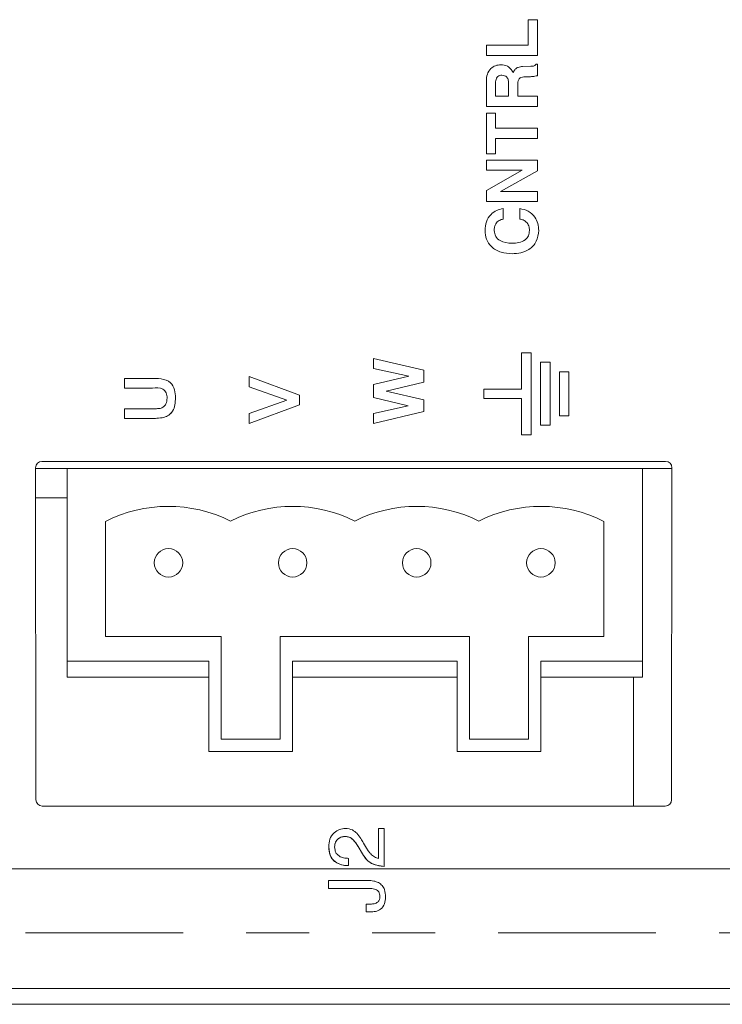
# Model space of a CAD drawing. Header units: inches. Extents: x 0.8 to 33.2, y 0.3 to 21.8.
# Tile 7 of 49: x 8.8 to 9.9, y 5.4 to 6.9. Entities that reach past the tile are written whole.
import ezdxf

# ---------------------------------------------------------------- set-up
doc = ezdxf.new("R2010")
doc.units = ezdxf.units.IN
doc.header["$MEASUREMENT"] = 0
doc.linetypes.add('PHANTOM', pattern=[0.5, 0.25, -0.05, 0.05, -0.05, 0.05, -0.05])

msp = doc.modelspace()

# ---------------------------------------------------------------- linework, layer by layer
at = {"color": 7, "linetype": 'Continuous', "lineweight": 15}
for p, q in [((9.6228, 6.9082), (9.6228, 6.9487)), ((9.6228, 6.9487), (9.6373, 6.9487)), ((9.6373, 6.9487), (9.6373, 6.8917)), ((9.5564, 6.8917), (9.5564, 6.9082)), ((9.5564, 6.9082), (9.6228, 6.9082)), ((9.6373, 6.8917), (9.5564, 6.8917)), ((9.6373, 6.8917), (9.5564, 6.8917)), ((9.5564, 6.8917), (9.5564, 6.8917)), ((9.6373, 6.8917), (9.6373, 6.8917)), ((9.6138, 6.8745), (9.627, 6.8748)), ((9.6352, 6.8784), (9.6373, 6.8784)), ((9.6373, 6.8784), (9.6373, 6.8598)), ((9.5812, 6.8605), (9.5812, 6.8605)), ((9.6233, 6.8581), (9.616, 6.858)), ((9.6233, 6.8581), (9.616, 6.858)), ((9.616, 6.858), (9.616, 6.858)), ((9.6233, 6.8581), (9.6233, 6.8581)), ((9.6373, 6.8598), (9.6373, 6.8598)), ((9.5564, 6.8108), (9.5564, 6.8515)), ((9.5709, 6.8479), (9.5709, 6.8274)), ((9.5916, 6.8274), (9.5916, 6.8472)), ((9.6062, 6.8446), (9.6062, 6.8274)), ((9.5709, 6.8274), (9.5916, 6.8274)), ((9.6062, 6.8274), (9.6373, 6.8274)), ((9.6373, 6.8274), (9.6373, 6.8108)), ((9.6373, 6.8108), (9.5564, 6.8108)), ((9.6373, 6.8108), (9.5564, 6.8108)), ((9.5564, 6.8108), (9.5564, 6.8108)), ((9.6373, 6.8108), (9.6373, 6.8108)), ((9.5564, 6.8004), (9.5709, 6.8004)), ((9.5564, 6.7361), (9.5564, 6.8004)), ((9.5709, 6.8004), (9.5709, 6.7766)), ((9.5709, 6.7766), (9.6373, 6.7766)), ((9.6373, 6.7766), (9.6373, 6.76)), ((9.6373, 6.76), (9.5709, 6.76)), ((9.6373, 6.76), (9.5709, 6.76)), ((9.5709, 6.76), (9.5709, 6.7361)), ((9.6373, 6.76), (9.6373, 6.76)), ((9.5709, 6.7361), (9.5564, 6.7361)), ((9.5709, 6.7361), (9.5564, 6.7361)), ((9.5564, 6.7361), (9.5564, 6.7361)), ((9.5709, 6.7361), (9.5709, 6.7361)), ((9.5564, 6.7102), (9.5564, 6.7257)), ((9.5564, 6.7257), (9.6373, 6.7257)), ((9.6373, 6.7257), (9.6373, 6.7092)), ((9.613, 6.7102), (9.5564, 6.7102)), ((9.5564, 6.6779), (9.613, 6.7102)), ((9.613, 6.7102), (9.5564, 6.7102)), ((9.5564, 6.7102), (9.5564, 6.7102)), ((9.6373, 6.7092), (9.5789, 6.676)), ((9.6373, 6.7092), (9.5789, 6.676)), ((9.6373, 6.7092), (9.6373, 6.7092)), ((9.5564, 6.6604), (9.5564, 6.6779)), ((9.5789, 6.676), (9.6373, 6.676)), ((9.6373, 6.676), (9.6373, 6.6604)), ((9.6373, 6.6604), (9.5564, 6.6604)), ((9.6373, 6.6604), (9.5564, 6.6604)), ((9.5564, 6.6604), (9.5564, 6.6604)), ((9.6373, 6.6604), (9.6373, 6.6604)), ((9.5833, 6.649), (9.5833, 6.6324)), ((9.6093, 6.6324), (9.6093, 6.649)), ((9.5833, 6.6324), (9.5833, 6.6324)), ((9.6093, 6.6324), (9.6093, 6.6324)), ((9.5543, 6.6143), (9.5543, 6.6143)), ((9.6394, 6.6143), (9.6394, 6.6143)), ((9.5973, 6.5775), (9.5973, 6.5775)), ((9.6124, 6.4203), (9.6124, 6.3628)), ((9.6274, 6.4203), (9.6124, 6.4203)), ((9.6274, 6.2904), (9.6274, 6.4203)), ((9.3774, 6.3957), (9.3774, 6.4114)), ((9.3774, 6.4114), (9.4573, 6.3927)), ((9.6574, 6.4053), (9.6424, 6.4053)), ((9.6424, 6.4053), (9.6424, 6.3054)), ((9.6574, 6.3054), (9.6574, 6.4053)), ((9.4332, 6.3833), (9.3774, 6.3957)), ((9.4332, 6.3833), (9.3774, 6.3957)), ((9.3774, 6.3957), (9.3774, 6.3957)), ((9.4573, 6.3927), (9.4573, 6.3737)), ((9.6874, 6.3903), (9.6724, 6.3903)), ((9.6724, 6.3903), (9.6724, 6.3203)), ((9.6874, 6.3203), (9.6874, 6.3903)), ((8.9824, 6.3643), (8.9824, 6.3797)), ((8.9824, 6.3797), (9.0242, 6.3797)), ((9.1804, 6.3665), (9.1804, 6.3828)), ((9.1804, 6.3828), (9.2603, 6.3534)), ((9.3774, 6.3703), (9.4332, 6.3833)), ((9.4573, 6.3737), (9.3976, 6.3597)), ((9.4573, 6.3737), (9.3976, 6.3597)), ((9.4573, 6.3737), (9.4573, 6.3737)), ((9.0267, 6.3643), (8.9824, 6.3643)), ((9.0267, 6.3643), (8.9824, 6.3643)), ((8.9824, 6.3643), (8.9824, 6.3643)), ((9.0267, 6.3643), (9.0267, 6.3643)), ((9.2398, 6.3454), (9.1804, 6.3665)), ((9.2398, 6.3454), (9.1804, 6.3665)), ((9.1804, 6.3665), (9.1804, 6.3665)), ((9.3774, 6.3493), (9.3774, 6.3703)), ((9.3976, 6.3597), (9.4573, 6.3455)), ((9.6124, 6.3628), (9.5524, 6.3628)), ((9.5524, 6.3628), (9.5524, 6.3478)), ((9.0633, 6.3489), (9.0633, 6.3489)), ((9.1804, 6.3243), (9.2398, 6.3454)), ((9.2603, 6.3534), (9.2603, 6.3376)), ((9.4323, 6.3362), (9.3774, 6.3493)), ((9.4323, 6.3362), (9.3774, 6.3493)), ((9.3774, 6.3493), (9.3774, 6.3493)), ((9.4573, 6.3455), (9.4573, 6.3272)), ((9.5524, 6.3478), (9.6124, 6.3478)), ((9.5524, 6.3478), (9.6124, 6.3478)), ((9.5524, 6.3478), (9.5524, 6.3478)), ((9.6124, 6.3478), (9.6124, 6.2904)), ((8.9824, 6.3316), (9.0258, 6.3316)), ((8.9824, 6.3162), (8.9824, 6.3316)), ((9.2603, 6.3376), (9.1804, 6.3081)), ((9.2603, 6.3376), (9.1804, 6.3081)), ((9.2603, 6.3376), (9.2603, 6.3376)), ((9.3774, 6.3238), (9.4323, 6.3362)), ((9.4573, 6.3272), (9.3774, 6.3081)), ((9.4573, 6.3272), (9.3774, 6.3081)), ((9.4573, 6.3272), (9.4573, 6.3272)), ((9.0248, 6.3162), (8.9824, 6.3162)), ((9.0248, 6.3162), (8.9824, 6.3162)), ((8.9824, 6.3162), (8.9824, 6.3162)), ((9.0248, 6.3162), (9.0248, 6.3162)), ((9.045, 6.3178), (9.045, 6.3178)), ((9.1804, 6.3081), (9.1804, 6.3243)), ((9.3774, 6.3081), (9.3774, 6.3238)), ((9.6724, 6.3203), (9.6874, 6.3203)), ((9.6724, 6.3203), (9.6874, 6.3203)), ((9.6724, 6.3203), (9.6724, 6.3203)), ((9.6874, 6.3203), (9.6874, 6.3203)), ((9.1804, 6.3081), (9.1804, 6.3081)), ((9.3774, 6.3081), (9.3774, 6.3081)), ((9.6424, 6.3054), (9.6574, 6.3054)), ((9.6424, 6.3054), (9.6424, 6.3053)), ((9.6424, 6.3053), (9.6574, 6.3053)), ((9.6574, 6.3054), (9.6574, 6.3053)), ((9.6124, 6.2904), (9.6274, 6.2904)), ((9.6124, 6.2904), (9.6274, 6.2904)), ((9.6124, 6.2904), (9.6124, 6.2904)), ((9.6274, 6.2904), (9.6274, 6.2904)), ((8.8514, 6.2481), (9.8406, 6.2481)), ((8.8419, 5.7114), (8.8414, 6.2381)), ((8.8414, 6.2368), (8.8913, 6.2368)), ((8.8913, 6.2368), (8.8913, 5.9313)), ((9.8043, 6.2368), (8.8913, 6.2368)), ((9.8043, 5.9313), (9.8043, 6.2368)), ((9.8043, 6.2368), (9.8506, 6.2368)), ((9.8506, 6.2381), (9.8501, 5.7114)), ((8.8415, 6.1905), (8.8913, 6.1905)), ((8.9523, 6.1527), (8.9523, 5.9706)), ((9.7429, 5.9706), (9.7429, 6.1527)), ((8.9523, 5.9706), (9.1359, 5.9706)), ((9.1359, 5.9706), (9.1359, 5.8076)), ((9.2295, 5.9706), (9.5296, 5.9706)), ((9.2295, 5.8076), (9.2295, 5.9706)), ((9.5296, 5.9706), (9.5296, 5.8076)), ((9.6232, 5.8076), (9.6232, 5.9706)), ((9.6232, 5.9706), (9.7429, 5.9706)), ((8.8913, 5.9313), (9.1162, 5.9313)), ((8.8913, 5.9059), (8.8913, 5.9313)), ((9.1162, 5.9313), (9.1162, 5.788)), ((9.2492, 5.788), (9.2492, 5.9313)), ((9.2492, 5.9313), (9.5099, 5.9313)), ((9.5099, 5.9313), (9.5099, 5.788)), ((9.6429, 5.9313), (9.8043, 5.9313)), ((9.6429, 5.788), (9.6429, 5.9313)), ((9.8043, 5.9059), (9.8043, 5.9313)), ((8.8913, 5.9059), (9.1162, 5.9059)), ((9.2492, 5.9059), (9.5099, 5.9059)), ((9.6429, 5.9059), (9.8043, 5.9059)), ((9.7899, 5.9059), (9.7899, 5.7014)), ((9.1359, 5.8076), (9.2295, 5.8076)), ((9.5296, 5.8076), (9.6232, 5.8076)), ((9.1162, 5.788), (9.2492, 5.788)), ((9.5099, 5.788), (9.6429, 5.788)), ((9.8401, 5.7014), (8.8519, 5.7014)), ((9.3851, 5.6185), (9.3851, 5.6659)), ((9.3851, 5.6659), (9.3943, 5.6659)), ((9.3943, 5.6659), (9.3943, 5.6058)), ((9.3329, 5.6532), (9.3329, 5.6532)), ((9.3449, 5.6482), (9.3449, 5.6482)), ((9.3617, 5.6428), (9.3665, 5.6344)), ((9.3065, 5.6367), (9.3065, 5.6367)), ((9.3599, 5.6256), (9.3529, 5.6372)), ((9.3529, 5.6372), (9.3599, 5.6255)), ((9.3529, 5.6372), (9.3529, 5.6372)), ((9.3599, 5.6256), (9.3599, 5.6255)), ((9.3192, 5.6112), (9.3192, 5.6112)), ((9.3377, 5.6185), (9.3377, 5.607)), ((9.3377, 5.607), (9.3377, 5.607)), ((12.8236, 5.602), (6.1322, 5.602)), ((9.3943, 5.6058), (9.3943, 5.6058)), ((9.306, 5.5834), (9.3679, 5.5834)), ((9.306, 5.5833), (9.306, 5.5834)), ((9.306, 5.5833), (9.3679, 5.5833)), ((9.306, 5.5709), (9.306, 5.5833)), ((9.3679, 5.5833), (9.3679, 5.5834)), ((9.3853, 5.5801), (9.3853, 5.5801)), ((9.3655, 5.5709), (9.306, 5.5709)), ((9.366, 5.546), (9.3726, 5.546)), ((9.366, 5.5335), (9.366, 5.546)), ((9.366, 5.546), (9.3726, 5.546)), ((9.366, 5.546), (9.366, 5.546)), ((9.3726, 5.546), (9.3726, 5.546)), ((9.3966, 5.5571), (9.3966, 5.5571)), ((9.3723, 5.5335), (9.366, 5.5335)), ((12.6329, 5.412), (6.3229, 5.412)), ((6.2199, 5.387), (12.7359, 5.387))]:
    msp.add_line(p, q, dxfattribs=at)
at = {"color": 7, "linetype": 'PHANTOM', "lineweight": 0}
msp.add_line((12.8254, 5.5004), (6.1304, 5.5004), dxfattribs=at)
at = {"color": 7, "linetype": 'Continuous', "lineweight": 15}
for centre in [(9.0523, 6.0872), (9.2492, 6.0872), (9.446, 6.0872), (9.6429, 6.0872)]:
    msp.add_circle(centre, 0.0226, dxfattribs=at)
for centre, start, end in [((9.0523, 5.9568), 63.4238, 117.0357), ((9.2492, 5.9568), 63.4238, 116.5762), ((9.446, 5.9568), 63.4238, 116.5762), ((9.6429, 5.9568), 62.9643, 116.5762)]:
    msp.add_arc(centre, 0.22, start, end, dxfattribs=at)
for centre, major_axis, ratio, start_param, end_param in [((8.8514, 6.238), (-0.00618, 0.00791), 0.99624, 5.621924, 7.189981), ((9.8406, 6.238), (0.00618, 0.00791), 0.99624, 5.37639, 6.944447), ((8.8519, 5.7114), (0.00852, 0.00527), 0.997962, 2.589783, 4.157841), ((9.8401, 5.7114), (0.00852, -0.00527), 0.997962, 5.266937, 6.834995)]:
    msp.add_ellipse(centre, major_axis=major_axis, ratio=ratio, start_param=start_param, end_param=end_param, dxfattribs=at)
for points, knots in [([(9.5564, 6.8515), (9.5566, 6.8551), (9.5571, 6.8623), (9.5627, 6.8711), (9.5706, 6.8764), (9.5763, 6.8769), (9.5791, 6.8771)], [0, 0, 0, 0, 0.2805214, 0.5599302, 0.7797283, 1, 1, 1, 1]), ([(9.5791, 6.8771), (9.5829, 6.8769), (9.5897, 6.8764), (9.5943, 6.8715), (9.5963, 6.8693)], [0, 0, 0, 0, 0.560436, 1, 1, 1, 1]), ([(9.6001, 6.8673), (9.601, 6.8685), (9.6027, 6.871), (9.6076, 6.8738), (9.6115, 6.8742), (9.6138, 6.8745)], [0, 0, 0, 0, 0.280146, 0.560261, 1, 1, 1, 1]), ([(9.627, 6.8748), (9.6288, 6.8748), (9.6313, 6.8748), (9.6342, 6.8765), (9.6349, 6.8778), (9.6352, 6.8784)], [0, 0, 0, 0, 0.560572, 0.779748, 1, 1, 1, 1]), ([(9.5812, 6.8605), (9.5801, 6.8605), (9.5778, 6.8604), (9.5745, 6.8588), (9.5713, 6.8547), (9.5711, 6.8507), (9.5709, 6.8479)], [0, 0, 0, 0, 0.187514, 0.374424, 0.561142, 1, 1, 1, 1]), ([(9.5812, 6.8605), (9.5801, 6.8605), (9.5778, 6.8604), (9.5745, 6.8588), (9.5713, 6.8547), (9.5711, 6.8507), (9.5709, 6.8479)], [0, 0, 0, 0, 0.187513, 0.37442, 0.561143, 1, 1, 1, 1]), ([(9.5916, 6.8472), (9.5916, 6.849), (9.5914, 6.8526), (9.5895, 6.8575), (9.5855, 6.8603), (9.5827, 6.8604), (9.5812, 6.8605)], [0, 0, 0, 0, 0.281278, 0.560531, 0.779574, 1, 1, 1, 1]), ([(9.5916, 6.8472), (9.5916, 6.849), (9.5914, 6.8526), (9.5895, 6.8575), (9.5855, 6.8603), (9.5827, 6.8604), (9.5812, 6.8605)], [0, 0, 0, 0, 0.2812763, 0.5605291, 0.7795754, 1, 1, 1, 1]), ([(9.5963, 6.8693), (9.5968, 6.8685), (9.5978, 6.867), (9.5985, 6.8653), (9.5988, 6.8646)], [0, 0, 0, 0, 0.559733, 1, 1, 1, 1]), ([(9.5988, 6.8646), (9.599, 6.8651), (9.5994, 6.866), (9.5999, 6.8669), (9.6001, 6.8673)], [0, 0, 0, 0, 0.5599785, 1, 1, 1, 1]), ([(9.616, 6.858), (9.6144, 6.8579), (9.612, 6.8577), (9.6092, 6.8559), (9.6063, 6.852), (9.6062, 6.8479), (9.6062, 6.8446)], [0, 0, 0, 0, 0.250195, 0.375604, 0.501025, 1, 1, 1, 1]), ([(9.616, 6.858), (9.6144, 6.8579), (9.612, 6.8577), (9.6092, 6.8559), (9.6063, 6.852), (9.6062, 6.8479), (9.6062, 6.8446)], [0, 0, 0, 0, 0.250195, 0.375604, 0.501025, 1, 1, 1, 1]), ([(9.6373, 6.8598), (9.6347, 6.8593), (9.6301, 6.8583), (9.6254, 6.8582), (9.6233, 6.8581)], [0, 0, 0, 0, 0.5590987, 1, 1, 1, 1]), ([(9.6373, 6.8598), (9.6347, 6.8593), (9.6301, 6.8583), (9.6254, 6.8582), (9.6233, 6.8581)], [0, 0, 0, 0, 0.559098, 1, 1, 1, 1]), ([(9.5543, 6.6143), (9.5547, 6.619), (9.5554, 6.6283), (9.5626, 6.6397), (9.5725, 6.6469), (9.5797, 6.6483), (9.5833, 6.649)], [0, 0, 0, 0, 0.280217, 0.559631, 0.779636, 1, 1, 1, 1]), ([(9.6093, 6.649), (9.614, 6.6481), (9.6233, 6.6461), (9.6334, 6.6367), (9.6387, 6.6255), (9.6391, 6.618), (9.6394, 6.6143)], [0, 0, 0, 0, 0.279853, 0.559059, 0.779325, 1, 1, 1, 1]), ([(9.5833, 6.6324), (9.581, 6.6319), (9.5763, 6.6308), (9.5715, 6.6257), (9.5691, 6.62), (9.5689, 6.6162), (9.5688, 6.6144)], [0, 0, 0, 0, 0.279547, 0.558868, 0.779218, 1, 1, 1, 1]), ([(9.5833, 6.6324), (9.581, 6.6319), (9.5763, 6.6308), (9.5715, 6.6257), (9.5691, 6.62), (9.5689, 6.6162), (9.5688, 6.6144)], [0, 0, 0, 0, 0.279547, 0.558868, 0.779218, 1, 1, 1, 1]), ([(9.6248, 6.6144), (9.6246, 6.6168), (9.6242, 6.6218), (9.6203, 6.6277), (9.615, 6.6314), (9.6112, 6.6321), (9.6093, 6.6324)], [0, 0, 0, 0, 0.280165, 0.559421, 0.779484, 1, 1, 1, 1]), ([(9.6248, 6.6144), (9.6246, 6.6168), (9.6242, 6.6218), (9.6203, 6.6277), (9.615, 6.6314), (9.6112, 6.6321), (9.6093, 6.6324)], [0, 0, 0, 0, 0.280165, 0.559421, 0.779484, 1, 1, 1, 1]), ([(9.5973, 6.5775), (9.5913, 6.5778), (9.5794, 6.5786), (9.5644, 6.5871), (9.5555, 6.6002), (9.5547, 6.6096), (9.5543, 6.6143)], [0, 0, 0, 0, 0.280714, 0.560021, 0.779726, 1, 1, 1, 1]), ([(9.5973, 6.5775), (9.5913, 6.5778), (9.5794, 6.5786), (9.5644, 6.5871), (9.5555, 6.6002), (9.5547, 6.6096), (9.5543, 6.6143)], [0, 0, 0, 0, 0.280714, 0.56002, 0.779726, 1, 1, 1, 1]), ([(9.5688, 6.6144), (9.5693, 6.6111), (9.5701, 6.6045), (9.5806, 6.5953), (9.5905, 6.5945), (9.5972, 6.5941)], [0, 0, 0, 0, 0.249903, 0.50001, 1, 1, 1, 1]), ([(9.5972, 6.5941), (9.6008, 6.5942), (9.608, 6.5946), (9.6175, 6.5985), (9.624, 6.6058), (9.6245, 6.6115), (9.6248, 6.6144)], [0, 0, 0, 0, 0.28117, 0.560966, 0.780299, 1, 1, 1, 1]), ([(9.6394, 6.6143), (9.6387, 6.6084), (9.6375, 6.5965), (9.6254, 6.5839), (9.6112, 6.5782), (9.6019, 6.5777), (9.5973, 6.5775)], [0, 0, 0, 0, 0.279512, 0.558311, 0.77889, 1, 1, 1, 1]), ([(9.6394, 6.6143), (9.6387, 6.6084), (9.6375, 6.5965), (9.6254, 6.5839), (9.6112, 6.5782), (9.6019, 6.5777), (9.5973, 6.5775)], [0, 0, 0, 0, 0.2795116, 0.558311, 0.7788906, 1, 1, 1, 1]), ([(9.0242, 6.3797), (9.0296, 6.3798), (9.0404, 6.38), (9.0558, 6.3749), (9.0627, 6.3618), (9.0631, 6.3532), (9.0633, 6.3489)], [0, 0, 0, 0, 0.2822199, 0.5591899, 0.7788655, 1, 1, 1, 1]), ([(9.05, 6.3485), (9.0499, 6.3513), (9.0497, 6.3555), (9.0466, 6.3603), (9.0398, 6.3654), (9.0325, 6.3648), (9.0267, 6.3643)], [0, 0, 0, 0, 0.2500195, 0.375143, 0.5003532, 1, 1, 1, 1]), ([(9.05, 6.3485), (9.0499, 6.3513), (9.0497, 6.3555), (9.0466, 6.3603), (9.0398, 6.3654), (9.0325, 6.3648), (9.0267, 6.3643)], [0, 0, 0, 0, 0.250019, 0.375145, 0.500353, 1, 1, 1, 1]), ([(9.0391, 6.3322), (9.041, 6.3329), (9.0448, 6.3342), (9.0494, 6.3401), (9.0498, 6.3453), (9.05, 6.3485)], [0, 0, 0, 0, 0.280067, 0.560124, 1, 1, 1, 1]), ([(9.0633, 6.3489), (9.0632, 6.3452), (9.0631, 6.3379), (9.0596, 6.3281), (9.0531, 6.3209), (9.0477, 6.3188), (9.045, 6.3178)], [0, 0, 0, 0, 0.28103, 0.560407, 0.780283, 1, 1, 1, 1]), ([(9.0633, 6.3489), (9.0632, 6.3452), (9.0631, 6.3379), (9.0596, 6.3282), (9.0531, 6.3209), (9.0477, 6.3188), (9.045, 6.3178)], [0, 0, 0, 0, 0.28103, 0.560407, 0.780283, 1, 1, 1, 1]), ([(9.0258, 6.3316), (9.0283, 6.3316), (9.0327, 6.3316), (9.0372, 6.332), (9.0391, 6.3322)], [0, 0, 0, 0, 0.560179, 1, 1, 1, 1]), ([(9.045, 6.3178), (9.0413, 6.3173), (9.0346, 6.3163), (9.0278, 6.3163), (9.0248, 6.3162)], [0, 0, 0, 0, 0.559743, 1, 1, 1, 1]), ([(9.045, 6.3178), (9.0413, 6.3173), (9.0346, 6.3163), (9.0278, 6.3163), (9.0248, 6.3162)], [0, 0, 0, 0, 0.559743, 1, 1, 1, 1]), ([(9.3065, 5.6367), (9.3067, 5.6409), (9.3072, 5.6492), (9.3139, 5.6592), (9.3232, 5.6648), (9.3297, 5.6655), (9.3329, 5.6659)], [0, 0, 0, 0, 0.280826, 0.559091, 0.779671, 1, 1, 1, 1]), ([(9.3329, 5.6659), (9.3368, 5.6655), (9.3436, 5.6647), (9.3488, 5.6602), (9.351, 5.6582)], [0, 0, 0, 0, 0.559018, 1, 1, 1, 1]), ([(9.351, 5.6582), (9.3532, 5.6554), (9.3572, 5.6506), (9.3604, 5.6451), (9.3617, 5.6428)], [0, 0, 0, 0, 0.559682, 1, 1, 1, 1]), ([(9.3329, 5.6532), (9.3304, 5.653), (9.3253, 5.6526), (9.3194, 5.6483), (9.3162, 5.6425), (9.3159, 5.6385), (9.3158, 5.6366)], [0, 0, 0, 0, 0.280285, 0.559284, 0.779359, 1, 1, 1, 1]), ([(9.3158, 5.6366), (9.316, 5.6391), (9.3165, 5.6442), (9.3211, 5.6499), (9.327, 5.6528), (9.3309, 5.6531), (9.3329, 5.6532)], [0, 0, 0, 0, 0.279995, 0.55898, 0.779166, 1, 1, 1, 1]), ([(9.3449, 5.6482), (9.3429, 5.6498), (9.3394, 5.6526), (9.3349, 5.653), (9.3329, 5.6532)], [0, 0, 0, 0, 0.5595894, 1, 1, 1, 1]), ([(9.3329, 5.6532), (9.3354, 5.6529), (9.3399, 5.6524), (9.3434, 5.6495), (9.3449, 5.6482)], [0, 0, 0, 0, 0.5589021, 1, 1, 1, 1]), ([(9.3529, 5.6372), (9.3516, 5.6394), (9.3493, 5.6433), (9.3462, 5.6467), (9.3449, 5.6482)], [0, 0, 0, 0, 0.560226, 1, 1, 1, 1]), ([(9.3449, 5.6482), (9.3466, 5.6463), (9.3496, 5.6429), (9.3519, 5.6389), (9.3529, 5.6372)], [0, 0, 0, 0, 0.559633, 1, 1, 1, 1]), ([(9.3192, 5.6112), (9.3169, 5.6129), (9.3123, 5.6161), (9.3074, 5.6251), (9.3069, 5.6323), (9.3065, 5.6367)], [0, 0, 0, 0, 0.280064, 0.56012, 1, 1, 1, 1]), ([(9.3065, 5.6367), (9.307, 5.6309), (9.3077, 5.6205), (9.3157, 5.6141), (9.3192, 5.6112)], [0, 0, 0, 0, 0.5607144, 1, 1, 1, 1]), ([(9.3158, 5.6366), (9.3159, 5.6348), (9.3161, 5.6313), (9.3184, 5.6252), (9.3223, 5.6226), (9.3246, 5.6211)], [0, 0, 0, 0, 0.281447, 0.562294, 1, 1, 1, 1]), ([(9.3943, 5.6058), (9.3905, 5.6062), (9.3827, 5.6069), (9.3693, 5.612), (9.3635, 5.6204), (9.3599, 5.6256)], [0, 0, 0, 0, 0.280934, 0.561246, 1, 1, 1, 1]), ([(9.3599, 5.6255), (9.362, 5.6223), (9.3663, 5.6157), (9.3781, 5.6075), (9.3882, 5.6065), (9.3943, 5.6058)], [0, 0, 0, 0, 0.280749, 0.560133, 1, 1, 1, 1]), ([(9.3665, 5.6344), (9.3676, 5.6327), (9.3694, 5.6294), (9.3719, 5.6267), (9.373, 5.6254)], [0, 0, 0, 0, 0.560099, 1, 1, 1, 1]), ([(9.373, 5.6254), (9.375, 5.6237), (9.3785, 5.6205), (9.3831, 5.6191), (9.3851, 5.6185)], [0, 0, 0, 0, 0.559892, 1, 1, 1, 1]), ([(9.3377, 5.607), (9.3341, 5.6071), (9.3277, 5.6074), (9.3218, 5.6101), (9.3192, 5.6112)], [0, 0, 0, 0, 0.560285, 1, 1, 1, 1]), ([(9.3192, 5.6112), (9.3225, 5.6098), (9.3285, 5.6073), (9.3349, 5.6071), (9.3377, 5.607)], [0, 0, 0, 0, 0.5591097, 1, 1, 1, 1]), ([(9.3246, 5.6211), (9.327, 5.6203), (9.3313, 5.6188), (9.3358, 5.6186), (9.3377, 5.6185)], [0, 0, 0, 0, 0.559215, 1, 1, 1, 1]), ([(9.3679, 5.5834), (9.3713, 5.5833), (9.3773, 5.5832), (9.3829, 5.581), (9.3853, 5.5801)], [0, 0, 0, 0, 0.560526, 1, 1, 1, 1]), ([(9.3679, 5.5833), (9.3713, 5.5833), (9.3773, 5.5832), (9.3829, 5.581), (9.3853, 5.5801)], [0, 0, 0, 0, 0.5605262, 1, 1, 1, 1]), ([(9.3853, 5.5801), (9.3874, 5.5787), (9.3916, 5.5758), (9.3959, 5.5676), (9.3964, 5.5611), (9.3966, 5.5571)], [0, 0, 0, 0, 0.2798725, 0.559884, 1, 1, 1, 1]), ([(9.3853, 5.5801), (9.3874, 5.5787), (9.3916, 5.5758), (9.3959, 5.5676), (9.3964, 5.5611), (9.3966, 5.5571)], [0, 0, 0, 0, 0.279872, 0.559883, 1, 1, 1, 1]), ([(9.3809, 5.5693), (9.3781, 5.5699), (9.373, 5.5709), (9.3678, 5.5709), (9.3655, 5.5709)], [0, 0, 0, 0, 0.559175, 1, 1, 1, 1]), ([(9.3876, 5.5579), (9.3875, 5.5593), (9.3874, 5.5619), (9.386, 5.5653), (9.3837, 5.5679), (9.3818, 5.5688), (9.3809, 5.5693)], [0, 0, 0, 0, 0.280383, 0.560124, 0.779989, 1, 1, 1, 1]), ([(9.3966, 5.5571), (9.3963, 5.5535), (9.3956, 5.5463), (9.3897, 5.5374), (9.3808, 5.5339), (9.3751, 5.5336), (9.3723, 5.5335)], [0, 0, 0, 0, 0.280289, 0.558917, 0.778905, 1, 1, 1, 1]), ([(9.3726, 5.546), (9.3746, 5.5461), (9.3787, 5.5462), (9.3842, 5.5485), (9.3872, 5.5531), (9.3875, 5.5563), (9.3876, 5.5579)], [0, 0, 0, 0, 0.281268, 0.560557, 0.779572, 1, 1, 1, 1]), ([(9.3726, 5.546), (9.3746, 5.5461), (9.3787, 5.5462), (9.3842, 5.5485), (9.3872, 5.5531), (9.3875, 5.5563), (9.3876, 5.5579)], [0, 0, 0, 0, 0.281269, 0.560557, 0.779572, 1, 1, 1, 1])]:
    msp.add_open_spline(points, degree=3, knots=knots, dxfattribs=at)

doc.saveas('drawing.dxf')
